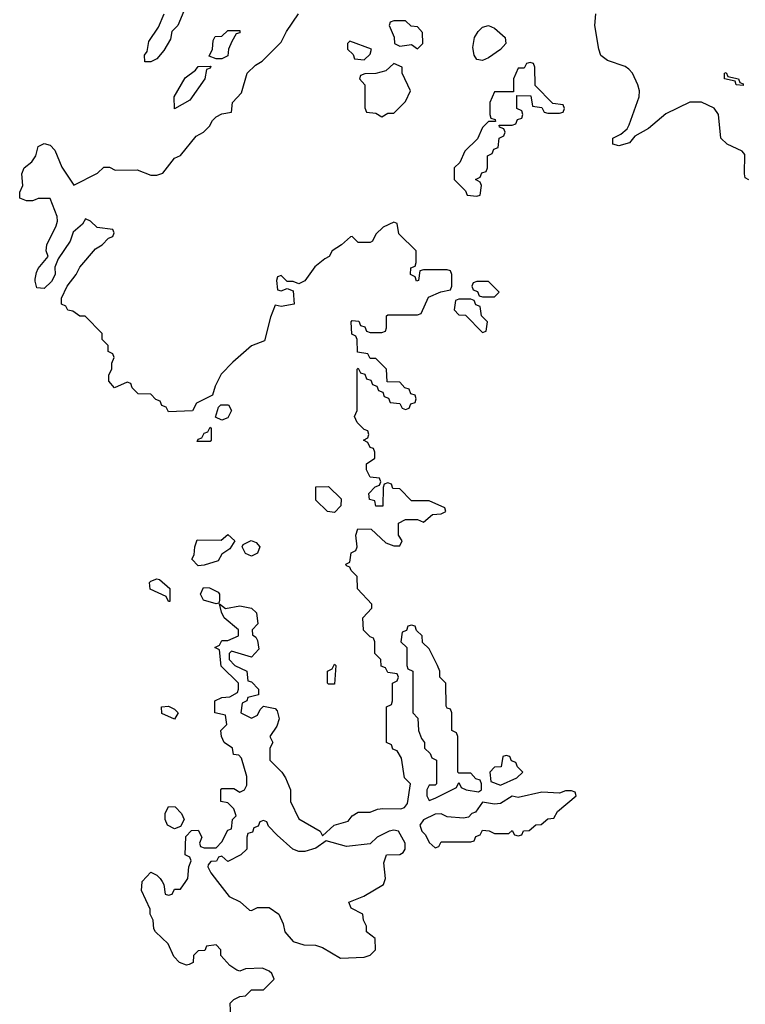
# Model space of a CAD drawing. Header units: inches. Extents: x 2710684 to 2828758, y 857022 to 965663.
# Tile 50 of 256: x 2739947 to 2742397, y 889586 to 892910. Entities that reach past the tile are written whole.
import ezdxf

# ---------------------------------------------------------------- set-up
doc = ezdxf.new("R2010")
doc.units = ezdxf.units.IN
doc.header["$MEASUREMENT"] = 0
for name, color, linetype in [('C7839', 7, 'Continuous'), ('C7848', 7, 'Continuous'), ('C7849', 7, 'Continuous')]:
    doc.layers.add(name, color=color, linetype=linetype)

msp = doc.modelspace()

# ---------------------------------------------------------------- linework, layer by layer
at = {"layer": 'C7839', "color": 4, "elevation": 12}
for points in [[(2740000, 892302), (2739990, 892298), (2739970, 892298), (2739947.3, 892307.3), (2739947.3, 892327.3), (2739958, 892350), (2739954, 892390), (2739962, 892410), (2739988, 892430), (2740000, 892447.1)], [(2740000, 892026.8), (2739999.3, 892030), (2740000, 892033.6)]]:
    msp.add_lwpolyline(points, dxfattribs=at)
at = {"layer": 'C7848', "color": 4, "elevation": 12}
for points in [[(2740660.4, 889540.4), (2740658, 889590), (2740670, 889602), (2740690, 889612), (2740710, 889614), (2740730, 889634), (2740770, 889634), (2740806, 889670), (2740798, 889690), (2740790, 889698), (2740767.3, 889707.3), (2740710, 889706), (2740690, 889698), (2740680.4, 889700.4), (2740656.4, 889716.4), (2740626, 889750), (2740626, 889770), (2740610, 889786), (2740578, 889782), (2740572.7, 889767.3), (2740550, 889766), (2740534, 889750), (2740532.7, 889727.3), (2740519.6, 889720.4), (2740510, 889718), (2740487.3, 889727.3), (2740467.3, 889747.3), (2740448, 889790), (2740406, 889830), (2740400.4, 889840.4), (2740398, 889870), (2740388, 889890), (2740387.3, 889907.3), (2740358, 889970), (2740360.4, 889999.6), (2740360.8, 890000)], [(2740428, 890000), (2740434, 889990), (2740438, 889958), (2740450, 889954), (2740462, 889958), (2740470, 889974), (2740490, 889974), (2740508.3, 890000)], [(2740615.2, 890000), (2740654, 889950), (2740691.6, 889931.6), (2740723.6, 889903.6), (2740730, 889902), (2740750, 889912), (2740790, 889912), (2740822, 889890), (2740836.9, 889856.9), (2740842, 889830), (2740870, 889798), (2740906.4, 889786.4), (2740945.4, 889785.4), (2740970, 889778), (2741030, 889742), (2741110, 889744.7), (2741130, 889752), (2741148, 889770), (2741147.3, 889807.3), (2741118, 889830), (2741118, 889850), (2741108, 889870), (2741106, 889890), (2741066, 889910), (2741058, 889930), (2741109, 889951), (2741175.3, 889990), (2741178.7, 890000)]]:
    msp.add_lwpolyline(points, dxfattribs=at)
at = {"layer": 'C7849', "color": 4}
for points, elevation in [([(2740000, 892447.1), (2740002, 892450), (2740010, 892482), (2740030, 892492), (2740050, 892486), (2740066, 892470), (2740090, 892412), (2740130, 892351.3), (2740210, 892392), (2740231.6, 892411.6), (2740250, 892412), (2740270, 892402), (2740343.6, 892403.6), (2740390, 892384.7), (2740410, 892384.7), (2740430, 892392), (2740470, 892442), (2740490, 892452), (2740542.7, 892517.3), (2740568, 892530), (2740588, 892550), (2740598, 892570), (2740610, 892582), (2740630, 892592), (2740662, 892598), (2740666, 892630), (2740696.4, 892663.6), (2740715.3, 892730), (2740743.1, 892756.9), (2740766, 892770), (2740830, 892834), (2740848, 892870), (2740888.7, 892930)], 12), ([(2740501, 892939), (2740481, 892890), (2740461, 892870), (2740456.3, 892843.7), (2740434, 892806), (2740410, 892778), (2740390, 892768), (2740370, 892768), (2740368.7, 892790), (2740377.2, 892802.8), (2740383.2, 892836.8), (2740415.5, 892884.5), (2740435.3, 892930)], 12), ([(2742408.9, 892368.9), (2742396.4, 892376.4), (2742394, 892390), (2742394.8, 892454.8), (2742385.6, 892465.6), (2742335.3, 892490), (2742314, 892510), (2742306, 892590), (2742291.2, 892611.2), (2742248.3, 892631.7), (2742210, 892631.5), (2742128.3, 892591.7), (2742070, 892542.7), (2742023.5, 892516.5), (2742005.4, 892494.6), (2741970, 892484), (2741949.4, 892489.4), (2741949, 892510), (2741976, 892524), (2741998, 892542), (2742004.8, 892555.2), (2742038.4, 892650), (2742039.5, 892670), (2742034.5, 892690), (2742016, 892730), (2742003.3, 892743.3), (2741991.5, 892751.5), (2741931.7, 892771.7), (2741909.6, 892789.6), (2741902, 892810), (2741889.3, 892890), (2741892.7, 892930)], 8), ([(2740000, 892033.6), (2740004.1, 892055.9), (2740009.5, 892070.5), (2740044, 892110), (2740037.2, 892130), (2740039, 892150), (2740070, 892214), (2740075.3, 892230), (2740074, 892246), (2740050, 892306), (2740010, 892306), (2740000, 892302)], 12), ([(2740508.3, 890000), (2740515.3, 890010), (2740518, 890050), (2740526, 890070), (2740522, 890082), (2740506, 890090), (2740508, 890152), (2740527.3, 890172.7), (2740550, 890174), (2740562, 890150), (2740554, 890130), (2740558, 890118), (2740570, 890114), (2740610, 890114), (2740630, 890134), (2740650, 890174), (2740662, 890178), (2740666, 890210), (2740678, 890222), (2740670, 890246), (2740650, 890266), (2740626, 890270), (2740626, 890310), (2740630, 890314), (2740670, 890314), (2740690, 890302), (2740706, 890310), (2740714.6, 890325.4), (2740714.6, 890354.6), (2740696.4, 890416.4), (2740687.3, 890427.3), (2740668.9, 890428.9), (2740666, 890450), (2740638, 890470), (2740628, 890490), (2740626, 890510), (2740646, 890530), (2740642, 890562), (2740606, 890570), (2740606, 890610), (2740630, 890622), (2740656.4, 890623.6), (2740682, 890638), (2740686, 890650), (2740686, 890670), (2740627.3, 890727.3), (2740622, 890782), (2740606, 890790), (2740622, 890798), (2740630, 890814), (2740650, 890814), (2740686, 890830), (2740686, 890850), (2740638, 890890), (2740628, 890910), (2740622, 890938), (2740642, 890922), (2740690, 890931), (2740730, 890922.8), (2740747.1, 890907.1), (2740751.3, 890870), (2740732, 890850), (2740732.7, 890832.7), (2740744.7, 890824.7), (2740750, 890814), (2740754.8, 890785.2), (2740730, 890758), (2740662, 890778), (2740654, 890770), (2740654, 890750), (2740674, 890730), (2740714, 890710), (2740718, 890678), (2740730, 890674), (2740754, 890650), (2740754, 890630), (2740718, 890622), (2740714, 890610), (2740698, 890602), (2740694, 890570), (2740730, 890552), (2740750, 890562), (2740759, 890581), (2740770, 890592), (2740810, 890584.7), (2740816.8, 890576.8), (2740822.8, 890550), (2740814.8, 890525.2), (2740792, 890490), (2740802, 890470), (2740792, 890450), (2740792, 890410), (2740832, 890370), (2740844.7, 890350), (2740862, 890310), (2740862, 890270), (2740890, 890212), (2740962, 890170), (2740970, 890154), (2741009.1, 890190.9), (2741056, 890204), (2741070, 890222), (2741090, 890234), (2741130, 890234), (2741155.3, 890244.7), (2741173.6, 890246.4), (2741234, 890246), (2741246, 890250), (2741256.4, 890263.6), (2741266, 890330), (2741246, 890350), (2741236.4, 890416.4), (2741222, 890442), (2741207.3, 890447.3), (2741202, 890462), (2741186, 890470), (2741186, 890590), (2741202, 890598), (2741206, 890610), (2741206, 890670), (2741222, 890678), (2741226, 890690), (2741222, 890702), (2741190, 890706), (2741182, 890722), (2741167.3, 890727.3), (2741166, 890750), (2741146, 890770), (2741146, 890810), (2741142, 890822), (2741130, 890826), (2741108.4, 890848.4), (2741106, 890890), (2741136.4, 890923.6), (2741136.4, 890936.4), (2741088, 890988), (2741086, 891030), (2741066, 891050), (2741062, 891062), (2741050, 891066), (2741048, 891072), (2741062, 891078), (2741066, 891110), (2741082, 891118), (2741086, 891130), (2741082, 891170), (2741089, 891191), (2741134, 891190), (2741183.6, 891143.6), (2741210, 891134), (2741230, 891134), (2741238, 891150), (2741226, 891170), (2741226, 891210), (2741250, 891222), (2741290, 891222), (2741310, 891214), (2741340.4, 891239.6), (2741370, 891242), (2741386, 891250), (2741382, 891262), (2741330, 891286), (2741270, 891286), (2741230, 891326), (2741207.3, 891327.3), (2741202, 891342), (2741190, 891346), (2741178, 891342), (2741174, 891330), (2741172.7, 891267.3), (2741150, 891268), (2741146, 891286), (2741128, 891290), (2741126, 891310), (2741147.3, 891332.7), (2741162, 891338), (2741166, 891350), (2741162, 891362), (2741130, 891366), (2741118, 891390), (2741118, 891410), (2741146, 891430), (2741146, 891450), (2741142, 891462), (2741130, 891466), (2741122, 891482), (2741108, 891490), (2741122, 891498), (2741126, 891510), (2741122, 891522), (2741110, 891526), (2741086, 891550), (2741078, 891570), (2741086, 891590), (2741086, 891730), (2741090, 891734), (2741098, 891718), (2741112.7, 891712.7), (2741118, 891698), (2741132.7, 891692.7), (2741138, 891678), (2741152.7, 891672.7), (2741158, 891658), (2741172.7, 891652.7), (2741178, 891638), (2741192.7, 891632.7), (2741198, 891618), (2741230, 891614), (2741238, 891598), (2741250, 891594), (2741262, 891598), (2741267.3, 891612.7), (2741282, 891618), (2741286, 891630), (2741282, 891642), (2741267.3, 891647.3), (2741262, 891662), (2741247.3, 891667.3), (2741230, 891686), (2741187.3, 891687.3), (2741186, 891730), (2741150, 891766), (2741130, 891766), (2741122, 891782), (2741087.3, 891787.3), (2741086, 891830), (2741082, 891842), (2741068.4, 891848.4), (2741066, 891890), (2741070, 891894), (2741092.7, 891892.7), (2741098, 891878), (2741112.7, 891872.7), (2741118, 891858), (2741130, 891854), (2741170, 891854), (2741182, 891858), (2741186, 891870), (2741186, 891910), (2741190, 891914), (2741290, 891914), (2741302, 891918), (2741327.3, 891972.7), (2741368.4, 891991.6), (2741402, 891998), (2741406, 892010), (2741406, 892050), (2741402, 892062), (2741390, 892066), (2741310, 892066), (2741298, 892062), (2741294, 892030), (2741287.3, 892027.3), (2741282, 892042), (2741266, 892050), (2741267.3, 892072.7), (2741282, 892078), (2741286, 892090), (2741286, 892130), (2741227.3, 892187.3), (2741222, 892222), (2741210, 892226), (2741174, 892210), (2741150, 892186), (2741138, 892162), (2741130, 892158), (2741090, 892158), (2741070, 892178), (2741063.6, 892176.4), (2741034, 892150), (2741002, 892130), (2740992, 892110), (2740976.9, 892103.1), (2740944, 892076), (2740910, 892028), (2740890, 892018), (2740870, 892026), (2740850, 892026), (2740830, 892046), (2740818, 892042), (2740814, 892030), (2740818, 891998), (2740830, 891994), (2740850, 892002), (2740870, 891994), (2740874, 891950), (2740830, 891942), (2740810, 891946), (2740794.4, 891905.6), (2740774, 891826), (2740730, 891808.7), (2740666.8, 891753.2), (2740627.3, 891712.7), (2740607.1, 891672.9), (2740598, 891642), (2740544.7, 891615.3), (2740530.7, 891589.3), (2740450, 891586), (2740442, 891602), (2740427.3, 891607.3), (2740422, 891622), (2740407.3, 891627.3), (2740390, 891646), (2740347.3, 891647.3), (2740327.3, 891667.3), (2740322, 891682), (2740310, 891686), (2740267.3, 891667.3), (2740248.7, 891690), (2740248.7, 891711.3), (2740258, 891730), (2740258, 891750), (2740266, 891770), (2740262, 891782), (2740246, 891790), (2740246, 891810), (2740226, 891830), (2740226, 891850), (2740168.9, 891908.9), (2740150, 891909.2), (2740126.3, 891926.3), (2740110, 891929.4), (2740103.1, 891943.1), (2740088.7, 891950), (2740088, 891970), (2740108, 892010), (2740138, 892050), (2740150, 892074), (2740203.1, 892136.9), (2740226, 892150), (2740247.3, 892172.7), (2740262, 892178), (2740266, 892190), (2740262, 892202), (2740208.4, 892208.4), (2740186, 892230), (2740170, 892238), (2740159.8, 892220.2), (2740127.5, 892192.5), (2740117.3, 892162.7), (2740076.9, 892103.1), (2740066, 892074), (2740066.8, 892050), (2740054.4, 892025.6), (2740030, 892002), (2740004.7, 892004.7), (2740000, 892026.8)], 12), ([(2741178.7, 890000), (2741182, 890010), (2741176.4, 890063.6), (2741186, 890090), (2741230, 890091.3), (2741242, 890098), (2741248.7, 890110), (2741248, 890130), (2741226, 890170), (2741210, 890174), (2741194, 890170), (2741154, 890150), (2741130, 890128), (2741050, 890118), (2740982, 890138), (2740947.1, 890112.9), (2740910, 890101.2), (2740890, 890101.2), (2740869.2, 890109.2), (2740816.4, 890156.4), (2740787.3, 890187.3), (2740782, 890202), (2740770, 890206), (2740758, 890202), (2740752.7, 890187.3), (2740738, 890182), (2740732.7, 890167.3), (2740718, 890162), (2740714, 890150), (2740714, 890110), (2740694, 890090), (2740650, 890068), (2740630, 890086), (2740618, 890082), (2740611.6, 890068.4), (2740592.7, 890067.3), (2740583.6, 890056.4), (2740582, 890050), (2740592, 890030), (2740615.2, 890000)], 12), ([(2740360.8, 890000), (2740390, 890032), (2740410, 890022), (2740422, 890010), (2740428, 890000)], 12)]:
    msp.add_lwpolyline(points, dxfattribs=dict(at, elevation=elevation))
for points, elevation in [([(2741250, 892906), (2741210, 892906), (2741198, 892902), (2741194, 892890), (2741211, 892851), (2741212, 892830), (2741230, 892821), (2741270, 892826), (2741290, 892812), (2741308, 892830), (2741307.3, 892867.3), (2741290, 892886), (2741268.4, 892888.4)], 12), ([(2741510, 892772.3), (2741490, 892775.3), (2741481.2, 892790), (2741476.6, 892816.6), (2741483, 892850), (2741495.1, 892870), (2741510, 892884.9), (2741530, 892890.4), (2741550, 892881.3), (2741586, 892850), (2741588.4, 892830), (2741570.2, 892809.8), (2741530, 892780.7)], 8), ([(2740610, 892778), (2740587.3, 892787.3), (2740598, 892810), (2740600.4, 892839.6), (2740607.3, 892852.7), (2740630, 892854), (2740650, 892874), (2740690, 892874), (2740690, 892866), (2740678, 892862), (2740663.6, 892836.4), (2740652, 892810), (2740650, 892788), (2740630, 892778)], 12), ([(2741062, 892838), (2741054, 892830), (2741054, 892810), (2741072.7, 892792.7), (2741078, 892778), (2741110, 892774), (2741130, 892794), (2741135.3, 892810)], 12), ([(2740470, 892608.7), (2740469, 892650), (2740506, 892714), (2740540.4, 892739.6), (2740550, 892752), (2740592.7, 892752.7), (2740590, 892746), (2740578, 892742), (2740572, 892710), (2740522, 892638)], 12), ([(2741210, 892762), (2741182.8, 892737.2), (2741150, 892728), (2741112.7, 892727.3), (2741098, 892722), (2741094, 892710), (2741112, 892690), (2741112.7, 892612.7), (2741118, 892598), (2741150, 892594), (2741170, 892582), (2741190, 892594), (2741210, 892594), (2741250, 892634), (2741266, 892670), (2741238, 892730), (2741238, 892750)], 12), ([(2741670, 892766), (2741658, 892762), (2741650, 892746), (2741630, 892746), (2741614, 892710), (2741614, 892666), (2741550, 892666), (2741534, 892630), (2741534, 892590), (2741538, 892578), (2741552.7, 892572.7), (2741554, 892566), (2741530, 892566), (2741510, 892546), (2741492.7, 892507.3), (2741450, 892466), (2741432.7, 892427.3), (2741414, 892410), (2741414, 892370), (2741452.7, 892332.7), (2741458, 892318), (2741490, 892314), (2741502, 892318), (2741506, 892350), (2741502, 892362), (2741486, 892370), (2741502, 892378), (2741507.3, 892392.7), (2741522, 892398), (2741526, 892410), (2741526, 892450), (2741542, 892458), (2741547.3, 892472.7), (2741562, 892478), (2741566, 892510), (2741582, 892518), (2741586, 892530), (2741582, 892542), (2741567.3, 892547.3), (2741566, 892554), (2741610, 892554), (2741622, 892558), (2741627.3, 892572.7), (2741642, 892578), (2741646, 892590), (2741642, 892602), (2741626, 892610), (2741626, 892654), (2741672.7, 892652.7), (2741678, 892618), (2741710, 892614), (2741718, 892598), (2741730, 892594), (2741770, 892594), (2741782, 892598), (2741786, 892610), (2741782, 892622), (2741747.3, 892627.3), (2741687.3, 892687.3), (2741686, 892750), (2741682, 892762)], 12), ([(2742390, 892688), (2742366, 892690), (2742362, 892702), (2742326, 892710), (2742326, 892730), (2742331.6, 892731.6), (2742338, 892718), (2742374, 892710), (2742378, 892698), (2742390, 892694)], 4), ([(2741530, 892026), (2741490, 892026), (2741478, 892022), (2741474, 892010), (2741478, 891998), (2741492.7, 891992.7), (2741498, 891978), (2741510, 891974), (2741550, 891974), (2741566, 891990)], 12), ([(2741470, 891966), (2741430, 891966), (2741418, 891962), (2741414, 891930), (2741430, 891914), (2741452.7, 891912.7), (2741510, 891854), (2741522, 891858), (2741526, 891890), (2741506, 891910), (2741502, 891942), (2741487.3, 891947.3), (2741482, 891962)], 12), ([(2740630, 891558), (2740608, 891568), (2740618, 891602), (2740626, 891610), (2740652, 891610), (2740662, 891590), (2740650, 891566)], 12), ([(2740546, 891486), (2740550, 891494), (2740562, 891498), (2740570, 891514), (2740582, 891518), (2740590, 891534), (2740594, 891530), (2740594, 891490), (2740590, 891486)], 12), ([(2741010, 891246), (2740986, 891250), (2740947.3, 891287.3), (2740947.3, 891332.7), (2740990, 891334), (2741032, 891292), (2741031.6, 891268.4)], 12), ([(2740550, 891066), (2740528.4, 891088.4), (2740536.4, 891103.6), (2740538, 891130), (2740546, 891154), (2740627.3, 891152.7), (2740650, 891172), (2740674, 891150), (2740656.9, 891123.1), (2740630, 891106), (2740616.9, 891083.1), (2740570, 891068)], 12), ([(2740730, 891099), (2740710, 891108), (2740698, 891130), (2740702, 891138), (2740728.9, 891151.1), (2740745.4, 891145.4), (2740758, 891130), (2740750, 891108.7)], 12), ([(2740450, 890946), (2740442, 890962), (2740387.3, 890987.3), (2740386, 891010), (2740390, 891014), (2740410, 891022), (2740419.6, 891019.6), (2740454, 890990), (2740454, 890946)], 12), ([(2740610, 890938), (2740568, 890950), (2740558, 890970), (2740567.3, 890992.7), (2740588, 890992), (2740616.9, 890976.9), (2740622, 890970), (2740622, 890950), (2740619.6, 890940.4)], 12), ([(2741270, 890866), (2741258, 890862), (2741252.7, 890847.3), (2741238, 890842), (2741234, 890810), (2741254, 890790), (2741254, 890730), (2741258, 890718), (2741274, 890710), (2741274, 890570), (2741291.6, 890551.6), (2741294, 890510), (2741303.6, 890483.6), (2741314, 890470), (2741314, 890450), (2741332.7, 890432.7), (2741338, 890418), (2741354, 890410), (2741354, 890330), (2741350, 890326), (2741330, 890326), (2741322, 890310), (2741322, 890290), (2741330, 890274), (2741350, 890282), (2741422, 890318), (2741430, 890334), (2741438, 890318), (2741454, 890310), (2741496.4, 890303.6), (2741506, 890310), (2741506, 890330), (2741502, 890342), (2741487.3, 890347.3), (2741470, 890366), (2741430, 890366), (2741426, 890370), (2741426, 890490), (2741422, 890502), (2741406, 890510), (2741406, 890570), (2741402, 890582), (2741390, 890586), (2741387.3, 890592.7), (2741386, 890670), (2741366, 890690), (2741366, 890710), (2741358, 890730), (2741330, 890786), (2741307.3, 890807.3), (2741306, 890830), (2741287.3, 890847.3), (2741282, 890862)], 12), ([(2740990, 890666), (2740986, 890670), (2740986, 890710), (2741002, 890718), (2741010, 890734), (2741014, 890730), (2741010, 890666)], 12), ([(2740470, 890548), (2740427.3, 890567.3), (2740426, 890590), (2740450, 890592), (2740470, 890582), (2740482, 890570)], 12), ([(2741590, 890426), (2741578, 890422), (2741572.7, 890387.3), (2741550, 890386), (2741534, 890370), (2741538, 890338), (2741570, 890326), (2741626, 890350), (2741646, 890370), (2741627.3, 890387.3), (2741622, 890402), (2741607.3, 890407.3), (2741602, 890422)], 12), ([(2741810, 890306), (2741790, 890306), (2741770, 890299), (2741710, 890302), (2741630, 890284), (2741610, 890288.7), (2741570, 890264), (2741550, 890261.2), (2741510, 890268), (2741486, 890234), (2741474, 890230), (2741462, 890218), (2741446, 890214), (2741390, 890219), (2741370, 890228.7), (2741350, 890228), (2741310, 890208), (2741298, 890190), (2741304.7, 890170), (2741317.3, 890157.3), (2741330, 890132), (2741350, 890114), (2741362, 890118), (2741370, 890134), (2741470, 890134), (2741482, 890138), (2741487.3, 890152.7), (2741502, 890158), (2741510, 890174), (2741531.6, 890171.6), (2741550, 890162), (2741598, 890162), (2741610, 890172), (2741618, 890158), (2741630, 890154), (2741642, 890158), (2741648.4, 890171.6), (2741667.3, 890172.7), (2741690, 890192), (2741707.3, 890192.7), (2741730, 890212), (2741750, 890214), (2741763.1, 890236.9), (2741826, 890290), (2741822, 890302)], 12), ([(2740470, 890178), (2740446, 890190), (2740438, 890210), (2740438, 890230), (2740450, 890254), (2740472.7, 890252.7), (2740494, 890230), (2740502, 890210), (2740490, 890186)], 12)]:
    msp.add_lwpolyline(points, close=True, dxfattribs=dict(at, elevation=elevation))

doc.saveas('drawing.dxf')
